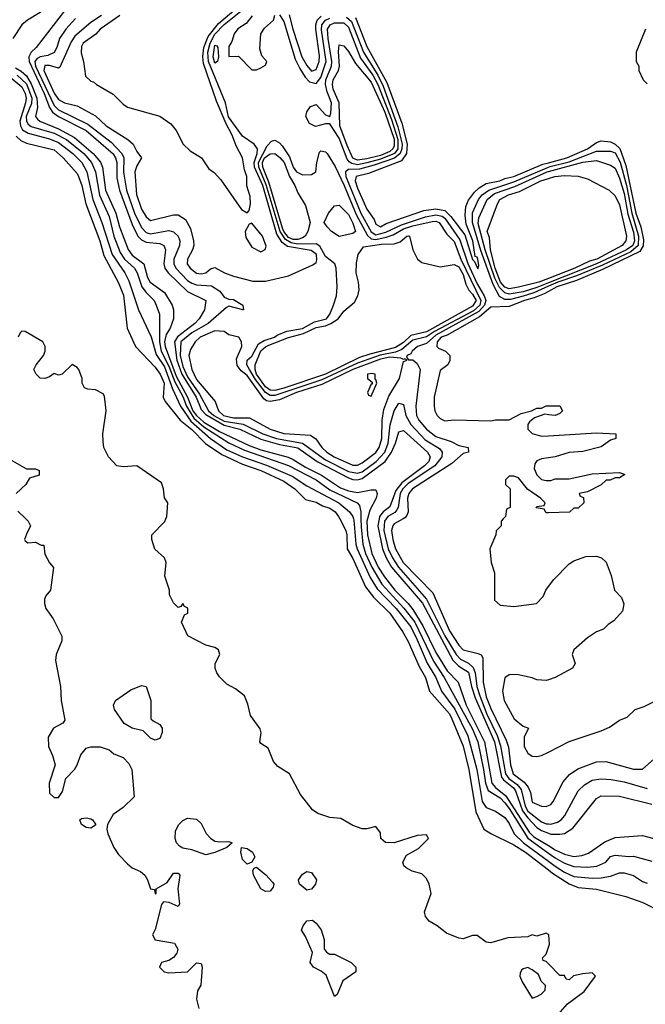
# Model space of a CAD drawing. Header units: inches. Extents: x 2348352 to 2479776, y 460422 to 613655.
# Tile 227 of 256: x 2357701 to 2360422, y 557888 to 562172. Entities that reach past the tile are written whole.
import ezdxf

# ---------------------------------------------------------------- set-up
doc = ezdxf.new("R2010")
doc.units = ezdxf.units.IN
doc.header["$MEASUREMENT"] = 0
for name, color, linetype in [('C3555', 7, 'Continuous'), ('C3556', 7, 'Continuous'), ('C3565', 7, 'Continuous'), ('C3566', 7, 'Continuous')]:
    doc.layers.add(name, color=color, linetype=linetype)

msp = doc.modelspace()

# ---------------------------------------------------------------- linework, layer by layer
at = {"layer": 'C3555', "color": 4}
for points, elevation in [([(2357727.5, 560000), (2357738, 559990), (2357748, 559970), (2357730, 559934), (2357722, 559910), (2357724.7, 559904.7), (2357736.4, 559896.4), (2357770, 559898), (2357794, 559886), (2357806, 559886), (2357810, 559846), (2357830, 559808), (2357848.4, 559788.4), (2357835.3, 559690), (2357814.6, 559665.4), (2357808, 559650), (2357808.4, 559631.6), (2357814, 559610), (2357845.6, 559565.6), (2357884, 559490), (2357884, 559470), (2357859.3, 559410), (2357856, 559384), (2357877.6, 559270), (2357880.7, 559210), (2357896.4, 559123.6), (2357888.7, 559111.3), (2357848, 559090), (2357824, 559050), (2357826, 559010), (2357844, 558970), (2357855.3, 558930), (2357829.3, 558850.7), (2357830, 558806), (2357850, 558788), (2357870, 558788), (2357886.4, 558813.6), (2357901, 558870), (2357938.8, 558910), (2357950.8, 558930), (2357966, 558974), (2357990, 559002), (2358010, 559008.7), (2358050, 559008.7), (2358090, 558995.3), (2358110, 558978), (2358150, 558962), (2358175.5, 558935.5), (2358189, 558910), (2358198, 558790), (2358150, 558744.7), (2358106.8, 558713.2), (2358082, 558670), (2358079, 558650), (2358084, 558630), (2358109.6, 558570), (2358130, 558539.5), (2358170, 558499.5), (2358190, 558482), (2358225.6, 558465.6), (2358245.2, 558450), (2358257.2, 558430), (2358269.2, 558390), (2358287.3, 558387.3), (2358290, 558368), (2358294, 558370), (2358294, 558390), (2358342, 558418), (2358370, 558459), (2358390, 558459), (2358397.2, 558450), (2358388.7, 558390), (2358396.4, 558323.6), (2358390, 558314), (2358351.1, 558331.1), (2358326, 558334), (2358318, 558322), (2358290, 558214), (2358278, 558190), (2358290, 558168.7), (2358373.6, 558153.6), (2358388.4, 558128.4), (2358384, 558110), (2358370, 558091.3), (2358350, 558078), (2358318, 558070), (2358308.7, 558050), (2358329, 558030), (2358350, 558024.5), (2358430, 558029), (2358470, 558068), (2358490, 558066), (2358494, 558050), (2358488.4, 557971.6), (2358473.6, 557946.4), (2358469.5, 557910), (2358479.5, 557870)], 56), ([(2360000, 558191.3), (2359990, 558198), (2359950, 558184.7), (2359930, 558190.8), (2359910, 558182), (2359823.1, 558176.9), (2359750, 558154.8), (2359730, 558158.8), (2359690, 558187.3), (2359670, 558187.7), (2359630, 558173), (2359610, 558175.5), (2359557.1, 558197.1), (2359516, 558230), (2359481, 558250), (2359466, 558270), (2359461, 558290), (2359490.7, 558370), (2359482, 558410), (2359470, 558436), (2359450, 558456.3), (2359407.1, 558467.1), (2359382, 558482), (2359372, 558490), (2359366.4, 558506.4), (2359383, 558537), (2359434.7, 558565.3), (2359478.8, 558610), (2359470, 558624.7), (2359430, 558622.8), (2359330, 558590.8), (2359291.3, 558591.3), (2359272, 558610), (2359270, 558634), (2359250, 558662), (2359210, 558651.3), (2359190, 558651.3), (2359150, 558666), (2359096.8, 558696.8), (2359050, 558700.5), (2358998, 558718), (2358974.2, 558734.2), (2358921.4, 558801.4), (2358874.8, 558890), (2358822.8, 558922.8), (2358804.1, 558944.1), (2358782, 559002), (2358750, 559022), (2358744.7, 559030), (2358751, 559069), (2358746, 559086), (2358704, 559144), (2358693.2, 559193.2), (2358678, 559230), (2358639.8, 559259.8), (2358601.4, 559281.4), (2358570, 559312), (2358558, 559330), (2358551.3, 559350), (2358551.3, 559370), (2358571, 559410), (2358564.7, 559430), (2358550, 559441), (2358510, 559451), (2358431.6, 559491.6), (2358404.7, 559550), (2358418, 559582), (2358432, 559590), (2358431.6, 559611.6), (2358418, 559618), (2358410, 559632), (2358402, 559618), (2358390, 559614), (2358370, 559634), (2358352, 559670), (2358352, 559690), (2358331.3, 559750), (2358338, 559810), (2358330.7, 559830.7), (2358287.7, 559867.7), (2358274.8, 559910), (2358276, 559930), (2358332.2, 559987.8), (2358336.8, 560000)], 56), ([(2359092.9, 560000), (2359118.7, 559950), (2359123.7, 559930), (2359124.9, 559870), (2359150, 559827.7), (2359204.6, 559704.6), (2359239.3, 559659.3), (2359310.3, 559590), (2359365.5, 559510), (2359390, 559466), (2359437.6, 559357.6), (2359465.7, 559310), (2359483.1, 559250), (2359570, 559151.7), (2359580.7, 559130), (2359630, 559010.7), (2359654.7, 558910), (2359685.1, 558725.1), (2359719.3, 558650), (2359750, 558630.4), (2359850, 558582), (2359900.3, 558550), (2360000, 558472.8)], 64), ([(2359151.9, 560000), (2359153.6, 559993.6), (2359162.7, 559890), (2359168.4, 559870), (2359224.4, 559744.4), (2359255.2, 559695.2), (2359338.4, 559610), (2359401.5, 559530), (2359430, 559474), (2359472.4, 559372.4), (2359510.2, 559310), (2359535.5, 559250), (2359592.6, 559172.6), (2359650, 559056.4), (2359688.6, 558910), (2359711.7, 558770), (2359730, 558744.4), (2359770, 558727.7), (2359810, 558700.7), (2359830, 558674), (2359851.7, 558630), (2359892.4, 558590), (2360000, 558510.5)], 68), ([(2359184.9, 560000), (2359185.2, 559965.2), (2359192.8, 559890), (2359204.6, 559850), (2359232.2, 559790), (2359276.2, 559716.2), (2359372, 559612), (2359418.8, 559550), (2359501.1, 559381.1), (2359546.7, 559310), (2359670, 559084.6), (2359693.4, 559030), (2359718.4, 558910), (2359725.9, 558850), (2359738.5, 558818.5), (2359790, 558786), (2359810, 558763.9), (2359830, 558739.2), (2359910.1, 558610.1), (2360000, 558546.1)], 72), ([(2359213.3, 560000), (2359210.7, 559990), (2359212.8, 559930), (2359231.5, 559850), (2359260.1, 559790), (2359287.2, 559747.2), (2359331.9, 559690), (2359390, 559632.1), (2359410, 559605.5), (2359454.3, 559534.2), (2359510, 559419), (2359559.3, 559339.3), (2359607.8, 559290), (2359643, 559190), (2359722.4, 559030), (2359754.8, 558850), (2359770.6, 558830.6), (2359814.9, 558794.9), (2359916.3, 558636.3), (2359936.9, 558616.9), (2360000, 558578.4)], 76), ([(2359263.8, 560000), (2359258.6, 559970), (2359277.9, 559870), (2359294.1, 559830), (2359317.6, 559790), (2359452.6, 559632.6), (2359585.1, 559385.1), (2359610, 559359.8), (2359652.8, 559332.8), (2359665, 559270), (2359681.5, 559221.5), (2359765.1, 559030), (2359796.6, 558876.6), (2359804.5, 558864.5), (2359847.7, 558830), (2359857.2, 558817.2), (2359887.3, 558730), (2359910, 558699.8), (2359950, 558657.8), (2359970, 558644.5), (2360000, 558632.6)], 84), ([(2359294.7, 560000), (2359287.2, 559990), (2359284.7, 559950), (2359303.7, 559870), (2359321.6, 559830), (2359347.8, 559790), (2359470.6, 559650.6), (2359550, 559491.6), (2359599.3, 559410), (2359617.4, 559390), (2359652.8, 559372.8), (2359673.6, 559353.6), (2359681.5, 559330), (2359688.4, 559270), (2359701.3, 559230), (2359732.1, 559150), (2359777.4, 559057.4), (2359792.2, 559012.2), (2359814.1, 558890), (2359828.7, 558870), (2359864, 558844), (2359882.1, 558822.1), (2359899.2, 558750), (2359910, 558728.6), (2359970, 558682.3), (2359990, 558673.4), (2360000, 558672.7)], 88), ([(2359369, 560000), (2359330, 559978.7), (2359323.1, 559970), (2359318.3, 559950), (2359322.9, 559910), (2359334.9, 559870), (2359368.2, 559810), (2359497.6, 559677.6), (2359570, 559513), (2359610, 559450.4), (2359630, 559430.4), (2359694.9, 559414.9), (2359708, 559408), (2359715.5, 559395.5), (2359716.1, 559290), (2359730, 559226), (2359750, 559174.9), (2359816.8, 559036.8), (2359826.1, 559006.1), (2359834.6, 558930), (2359847.1, 558890), (2359894.4, 558854.4), (2359912.6, 558832.6), (2359922.4, 558810), (2359930, 558768), (2359970, 558750.5), (2359990, 558748), (2360000, 558752.7)], 92), ([(2359804, 560000), (2359794, 559990), (2359794, 559970), (2359772.7, 559947.3), (2359772, 559930), (2359744.7, 559870), (2359751.3, 559810), (2359765.4, 559765.4), (2359766, 559646), (2359790, 559624.7), (2359850, 559618.8), (2359948.7, 559631.3), (2359978, 559662), (2359989, 559690), (2360000, 559705)], 96), ([(2360000, 559300.2), (2359990, 559297.2), (2359950, 559299), (2359930, 559309), (2359863.1, 559323.1), (2359830, 559322), (2359811.1, 559308.9), (2359800.7, 559250), (2359807.3, 559210), (2359851, 559130), (2359890, 559098), (2359914, 559090), (2359894.8, 559050), (2359894, 559010), (2359910, 558981), (2359930, 558967.7), (2359950, 558965.5), (2359970, 558970.6), (2360000, 558985.6)], 96), ([(2360000, 558064), (2359990, 558074), (2359978, 558078), (2359974, 558090), (2359990, 558106), (2360000, 558136)], 56)]:
    msp.add_lwpolyline(points, dxfattribs=dict(at, elevation=elevation))
for points, elevation in [([(2358290, 559037.2), (2358270, 559046), (2358237.5, 559077.5), (2358190, 559089.6), (2358155.1, 559110), (2358112.3, 559170), (2358109.3, 559190), (2358117.2, 559210), (2358183.3, 559256.7), (2358230, 559275.5), (2358250, 559270.8), (2358270.6, 559209.4), (2358271.3, 559130), (2358280.7, 559120.7), (2358310, 559106), (2358320.7, 559090), (2358320.7, 559070), (2358310, 559044)], 52), ([(2358010, 558654), (2357990, 558657.2), (2357969, 558670), (2357962, 558690), (2357970, 558696), (2357990, 558698.8), (2358010, 558694.8), (2358018, 558690), (2358031, 558671), (2358030, 558668)], 56), ([(2358570, 558594.4), (2358610, 558596.3), (2358624.7, 558590), (2358602, 558570), (2358550, 558548), (2358510, 558538.7), (2358450, 558559.5), (2358410, 558567.3), (2358395.8, 558575.8), (2358382.9, 558590), (2358376.3, 558610), (2358378.3, 558641.7), (2358391.3, 558668.7), (2358410, 558687.3), (2358430, 558697.3), (2358470, 558693.4), (2358490, 558674.8), (2358511.3, 558631.3), (2358530.2, 558610.2), (2358550, 558598.4)], 52), ([(2358690, 558498), (2358670, 558518), (2358662, 558550), (2358666, 558570), (2358690, 558566), (2358713.4, 558550), (2358722.8, 558530), (2358710, 558506)], 52), ([(2358770, 558378.4), (2358749.5, 558390), (2358717.2, 558450), (2358715.3, 558470), (2358720.2, 558479.8), (2358730, 558484.7), (2358771.8, 558451.8), (2358799.5, 558419.5), (2358805.5, 558410), (2358803, 558397), (2358790, 558380.9)], 52), ([(2358950, 558385.2), (2358917.2, 558410), (2358913.2, 558430), (2358930, 558454.8), (2358950, 558466), (2358970, 558461), (2358991.3, 558430), (2358986.8, 558410), (2358970, 558389)], 52), ([(2359050, 558106), (2359070, 558106), (2359142, 558070), (2359162, 558050), (2359162, 558030), (2359106, 557990), (2359082, 557930), (2359070, 557922), (2359034.2, 558014.2), (2359012.5, 558032.5), (2358978, 558050), (2358964, 558070), (2358973.6, 558113.6), (2358943.7, 558183.7), (2358926, 558210), (2358934, 558230), (2358950, 558251), (2358973.7, 558253.7), (2358990, 558241), (2359012, 558212), (2359025.5, 558170), (2359024.7, 558130), (2359035.3, 558115.3)], 52), ([(2359910, 558048), (2359890, 558042), (2359882.8, 558037.2), (2359876.9, 558023.1), (2359876, 558010), (2359885.8, 557985.8), (2359930, 557914), (2359950, 557922), (2359968.4, 557931.6), (2359986, 557950), (2359988, 557970), (2359969.2, 557989.2), (2359957.2, 558017.2), (2359930, 558038)], 56)]:
    msp.add_lwpolyline(points, close=True, dxfattribs=dict(at, elevation=elevation))
at = {"layer": 'C3556', "color": 4}
for points, elevation in [([(2357687.3, 562610), (2357701.2, 562570), (2357730, 562524.9), (2357773.8, 562470), (2357810, 562436.2), (2357878.7, 562390), (2357898.7, 562370), (2357901.7, 562350), (2357893.3, 562326.7), (2357841.3, 562250), (2357790, 562203.1), (2357734.9, 562170), (2357710.4, 562150), (2357670.4, 562090)], 76), ([(2358136.3, 562190), (2358050.6, 562130), (2358031.2, 562108.8), (2357976.3, 562070), (2357970, 562055.3), (2357967.9, 562027.9), (2357978, 561990), (2357986.4, 561926.4), (2358010, 561904.7), (2358022, 561902), (2358034, 561890), (2358107.1, 561847.1), (2358150, 561804.7), (2358170, 561791.3), (2358310, 561751.3), (2358358, 561718), (2358381, 561690), (2358412, 561630), (2358441.4, 561601.4), (2358492, 561570), (2358523.5, 561523.5), (2358546.4, 561506.4), (2358575.3, 561475.3), (2358665.4, 561345.4), (2358690, 561332), (2358698, 561342), (2358704, 561370), (2358703.1, 561403.1), (2358689.1, 561449.1), (2358689, 561490), (2358678.6, 561518.6), (2358669, 561570), (2358642.6, 561622.6), (2358625.1, 561670), (2358598.1, 561718.1), (2358556.8, 561816.8), (2358500.4, 561980.4), (2358497.7, 562010), (2358502.2, 562050), (2358521, 562099), (2358564.6, 562155.4), (2358690, 562263.1)], 96), ([(2357894.9, 562210), (2357772.4, 562050), (2357750.1, 562029.9), (2357740.6, 562010), (2357741.4, 561990), (2357807.8, 561850), (2357829.7, 561789.7), (2357842.7, 561770), (2357870, 561750.8), (2357989.6, 561689.6), (2358107.8, 561587.8), (2358118, 561570), (2358122.5, 561550), (2358123.6, 561483.6), (2358134.6, 561430), (2358190, 561281.3), (2358214.4, 561230), (2358230, 561213.6), (2358250, 561203.5), (2358310, 561197.4), (2358327.3, 561190), (2358334.6, 561170), (2358328, 561110), (2358332.6, 561090), (2358346.3, 561070), (2358430, 560989), (2358510.6, 560950), (2358504.4, 560910), (2358481.1, 560870), (2358462.3, 560850), (2358387.5, 560792.5), (2358373.9, 560770), (2358383.5, 560690), (2358406.1, 560630), (2358467.8, 560530), (2358490, 560476.5), (2358510, 560453.5), (2358590, 560408), (2358658.7, 560390), (2358750, 560347.2), (2358830, 560323.4), (2358910, 560309.4), (2358994.7, 560250), (2359130, 560178), (2359150, 560171.5), (2359170, 560170.1), (2359190, 560176.3), (2359289.9, 560250.1), (2359318.3, 560290), (2359335.8, 560330), (2359350, 560379.1), (2359370, 560383.8), (2359474, 560290), (2359485.7, 560270), (2359479.6, 560250), (2359460.9, 560230), (2359363, 560157), (2359337.2, 560122.8), (2359310, 560052.6), (2359281.6, 560030), (2359265.5, 560010), (2359263.8, 560000)], 84), ([(2358055.8, 562190), (2358010, 562159.7), (2357940.5, 562099.5), (2357924.9, 562075.1), (2357874.9, 561965.1), (2357870, 561960.7), (2357830, 561973.1), (2357810, 561972.3), (2357805.8, 561950), (2357850, 561852.2), (2357870, 561824.2), (2357896, 561810), (2357950, 561797.1), (2358030, 561752.7), (2358077.3, 561710), (2358171, 561650), (2358194.8, 561630), (2358210, 561598), (2358231, 561570), (2358210, 561535.3), (2358201.6, 561510), (2358208.9, 561411.1), (2358230, 561347.7), (2358250, 561313.4), (2358270, 561298), (2358370, 561323), (2358390, 561322), (2358421.7, 561301.7), (2358443.9, 561263.9), (2358457.1, 561210), (2358458.4, 561190), (2358452.7, 561170), (2358430.4, 561129.6), (2358428.7, 561110), (2358441.6, 561090), (2358469.2, 561069.2), (2358490, 561066.3), (2358510, 561070.4), (2358530, 561087.7), (2358550, 561093), (2358590.8, 561070), (2358630, 561055.3), (2358714.6, 561034.6), (2358770, 561034.3), (2358870, 561058), (2358975.4, 561104.6), (2358990, 561116), (2358993.5, 561126.5), (2358991.6, 561150), (2358968.1, 561168.1), (2358865.6, 561185.6), (2358841.9, 561201.9), (2358818.5, 561238.5), (2358757.5, 561450), (2358721.9, 561530), (2358720.2, 561550), (2358733.7, 561590), (2358735.5, 561610), (2358719.7, 561630), (2358670, 561665.4), (2358608.5, 561748.5), (2358595.6, 561810), (2358521.1, 561990), (2358519.4, 562030), (2358528.9, 562070), (2358550, 562108.4), (2358589.6, 562150.4), (2358670, 562214.1)], 92), ([(2358711.5, 562188.5), (2358685.2, 562154.8), (2358648.7, 562131.3), (2358633, 562110), (2358623, 562077), (2358610, 562055.3), (2358610, 562012), (2358652.7, 562012.7), (2358710, 561954), (2358730, 561954), (2358750, 561962), (2358770, 561974), (2358775.3, 561990), (2358754, 562014), (2358744.7, 562044.7), (2358749, 562110), (2358765.6, 562134.4), (2358804, 562170), (2358810, 562191.3)], 92), ([(2358830, 562192.7), (2358850, 562164), (2358899.3, 561999.3), (2358919.3, 561959.3), (2358942.2, 561922.2), (2358961.7, 561901.7), (2358990, 561893.8), (2359010, 561920.4), (2359034.1, 561990), (2359012.6, 562127.4), (2359014.9, 562150), (2359030, 562170.1), (2359050, 562178.9)], 92), ([(2358872.8, 562192.8), (2358888.2, 562130), (2358927.9, 562010), (2358950, 561971.7), (2358970, 561947.4), (2358990, 561954.9), (2359003.1, 561990), (2359004.9, 562015.1), (2358988.1, 562130), (2358988.1, 562150), (2358994.8, 562170), (2359012.3, 562187.7)], 96), ([(2357943.6, 562176.4), (2357902, 562130), (2357874.4, 562090), (2357861.6, 562050), (2357850, 562029.5), (2357823.4, 562016.6), (2357790, 562009.8), (2357776.9, 562003.1), (2357766.9, 561990), (2357769.1, 561970), (2357850, 561798.6), (2357870, 561780.2), (2357997.1, 561717.1), (2358098.5, 561638.5), (2358145.2, 561590), (2358153.2, 561570), (2358152.3, 561507.7), (2358164.8, 561430), (2358199.8, 561330), (2358230, 561267.2), (2358250, 561245.5), (2358270, 561239.7), (2358350, 561254.6), (2358370, 561248.5), (2358390.2, 561230.2), (2358396.9, 561210), (2358396, 561190), (2358371.5, 561130), (2358371.5, 561110), (2358379.6, 561090), (2358430, 561037.7), (2358450, 561024.7), (2358470, 561018.5), (2358534.3, 561014.3), (2358570.7, 560990), (2358590, 560964.7), (2358610, 560956), (2358630, 560954.8), (2358671.3, 560930), (2358674, 560910), (2358670.7, 560909.3), (2358610, 560925.2), (2358599.8, 560920.2), (2358520.3, 560850), (2358450, 560809), (2358401.8, 560770), (2358398.4, 560710), (2358410, 560662.3), (2358430, 560618.4), (2358483.1, 560543.1), (2358522.2, 560470), (2358545, 560450), (2358590, 560425.3), (2358672.4, 560412.4), (2358758, 560370), (2358817.1, 560350), (2358930, 560329.4), (2359030, 560257.1), (2359130, 560206.6), (2359170, 560198.3), (2359190, 560205), (2359251.7, 560250), (2359289, 560290), (2359303.9, 560330), (2359311.6, 560408.4), (2359329.7, 560470), (2359350, 560502.8), (2359370, 560498), (2359380.3, 560450), (2359401.8, 560410), (2359464.3, 560344.3), (2359526.1, 560306.1), (2359537.4, 560290), (2359536.9, 560270), (2359505.8, 560230), (2359390, 560153.2), (2359367.5, 560130), (2359355.9, 560110), (2359346.7, 560050), (2359341.3, 560038.7), (2359332, 560028), (2359302.3, 560010), (2359294.7, 560000)], 88), ([(2359122.3, 562182.3), (2359143.8, 562163.8), (2359195.7, 562030), (2359258.8, 561930), (2359281.8, 561881.8), (2359345.3, 561705.3), (2359364.3, 561630), (2359363.3, 561610), (2359355.6, 561590), (2359330.1, 561569.9), (2359241.9, 561538.1), (2359178.3, 561521.7), (2359130, 561519.8), (2359118, 561510), (2359119.4, 561490), (2359185, 561330), (2359228.6, 561248.6), (2359250, 561235.1), (2359293.4, 561246.6), (2359360.9, 561279.1), (2359465.7, 561314.3), (2359510, 561323.4), (2359537.6, 561317.6), (2359550, 561308.3), (2359614.3, 561214.3), (2359650, 561110.3), (2359690, 561022.8), (2359721.3, 560970), (2359727.5, 560950), (2359722.9, 560930), (2359698.1, 560901.9), (2359510, 560799.2), (2359470, 560762.4), (2359430.3, 560749.7), (2359408, 560730), (2359402, 560718), (2359386, 560710), (2359383.6, 560703.6), (2359392, 560692), (2359410, 560691.3), (2359430, 560676), (2359443, 560650), (2359423.2, 560490), (2359426.5, 560450), (2359436, 560430), (2359470.4, 560390), (2359510, 560358.3), (2359576.7, 560336.7), (2359610, 560318.8), (2359650.7, 560310.7), (2359652, 560290), (2359630, 560284), (2359579.4, 560240.6), (2359408.9, 560130), (2359393, 560110), (2359386.7, 560090), (2359390.5, 560030), (2359384.8, 560015.2), (2359376.1, 560003.9), (2359369, 560000)], 92), ([(2359161.1, 562181.1), (2359210, 562055.3), (2359298, 561898), (2359362.2, 561722.2), (2359385.9, 561630), (2359383, 561590), (2359361.7, 561558.3), (2359217.7, 561502.3), (2359163.8, 561490), (2359159.6, 561470), (2359170, 561438), (2359210, 561347.7), (2359242.6, 561302.6), (2359250, 561282.8), (2359270, 561270.7), (2359295.2, 561284.8), (2359458.9, 561341.1), (2359510, 561348.8), (2359550, 561341.6), (2359575.9, 561315.9), (2359636.1, 561236.1), (2359670, 561128), (2359679.3, 561119.3), (2359692.7, 561087.3), (2359697.7, 561102.3), (2359693.8, 561130), (2359690, 561138.4), (2359681.7, 561141.7), (2359671.9, 561210), (2359642, 561282), (2359638.3, 561321.7), (2359641.5, 561358.5), (2359652.9, 561387.1), (2359678, 561422), (2359699.4, 561440.6), (2359730, 561458.5), (2359789.3, 561470), (2359810, 561480.2), (2359850, 561489.5), (2359976.5, 561543.5), (2360000, 561549.5)], 96), ([(2357682, 561962), (2357707.7, 561947.7), (2357730, 561926.8), (2357750, 561892.3), (2357775.7, 561830), (2357777.7, 561790), (2357768.9, 561750), (2357778.2, 561738.2), (2357788, 561730), (2357870, 561697), (2357939.4, 561659.4), (2358020.7, 561590), (2358051.9, 561551.9), (2358060.6, 561530), (2358073.4, 561430), (2358118.3, 561330), (2358134.2, 561270), (2358172.2, 561172.2), (2358190, 561147.7), (2358240.9, 561110), (2358257.2, 561050), (2358267.9, 561030), (2358330, 560984.2), (2358364.2, 560930), (2358370.3, 560910), (2358370.3, 560870), (2358355.5, 560830), (2358337.9, 560802.1), (2358330.1, 560770), (2358332.7, 560750), (2358381, 560621), (2358430.6, 560530), (2358454.3, 560470), (2358469.5, 560449.5), (2358501, 560421), (2358570, 560380.1), (2358699, 560319), (2358750, 560299.8), (2358868.9, 560268.9), (2358890, 560258.9), (2358944.3, 560224.3), (2359013.8, 560190), (2359095.7, 560135.7), (2359130, 560122), (2359170, 560114.2), (2359230, 560126.7), (2359250, 560126), (2359255.3, 560110), (2359251.5, 560090), (2359222.8, 560037.2), (2359213.3, 560000)], 76), ([(2357650, 561928.6), (2357710, 561879.1), (2357724, 561850), (2357728.5, 561830), (2357725.5, 561810), (2357701.2, 561730), (2357703.8, 561710), (2357712.8, 561692.8), (2357737.3, 561677.3), (2357830, 561653.7), (2357870, 561636.8), (2357931.6, 561590), (2357971.3, 561550), (2357992.1, 561510), (2358018.5, 561390), (2358058.6, 561290), (2358102.6, 561150), (2358157.3, 561070), (2358175.2, 561035.2), (2358217.6, 560910), (2358272.6, 560792.6), (2358294.8, 560714.8), (2358330, 560661.7), (2358365.2, 560565.2), (2358399.8, 560490), (2358444.7, 560424.7), (2358530, 560350.2), (2358601, 560301), (2358670, 560270.2), (2358774.3, 560234.3), (2358885.5, 560185.5), (2358950, 560144.4), (2359088.7, 560070), (2359135.6, 560030), (2359149.1, 560010), (2359151.9, 560000)], 68), ([(2357689.2, 561930), (2357730, 561892), (2357753.4, 561830), (2357752.7, 561807.3), (2357729.5, 561750), (2357730.2, 561730), (2357737.7, 561717.7), (2357750, 561706.8), (2357850, 561678.3), (2357903.6, 561650), (2357979.7, 561590), (2358013.2, 561550), (2358030.2, 561510), (2358047.6, 561407.6), (2358090, 561315.5), (2358110.2, 561230.2), (2358138.3, 561158.3), (2358156.5, 561130), (2358199.5, 561090), (2358211, 561071), (2358231.5, 561010), (2358250, 560984.4), (2358285.5, 560950), (2358294.9, 560930), (2358308.4, 560890), (2358308.2, 560770), (2358316.6, 560730), (2358350, 560664.7), (2358375.8, 560595.8), (2358410, 560532.6), (2358425.5, 560490), (2358458.1, 560438.1), (2358500.8, 560400.8), (2358610, 560330.2), (2358678.7, 560298.7), (2358870, 560232.2), (2358990, 560169.1), (2359050, 560126.4), (2359168, 560070), (2359178, 560058), (2359184.7, 560030), (2359184.9, 560000)], 72), ([(2357685.6, 561665.6), (2357706.2, 561646.2), (2357730, 561634.3), (2357850, 561605.3), (2357890.4, 561570), (2357950, 561503), (2357956.5, 561490), (2357971.1, 561450), (2357987.9, 561370), (2358049.2, 561210), (2358066.4, 561146.4), (2358129, 561030), (2358152.6, 560972.6), (2358168.2, 560830), (2358204, 560750), (2358290, 560660.3), (2358312, 560630), (2358329.1, 560590), (2358324.9, 560530), (2358334, 560510), (2358398.7, 560430), (2358450, 560388.2), (2358508.4, 560328.4), (2358579.8, 560279.8), (2358670, 560238.5), (2358750, 560211), (2358850, 560164), (2358897.6, 560130), (2358943.8, 560083.8), (2358990, 560072.2), (2359017, 560057), (2359050, 560046), (2359072.4, 560030), (2359087.7, 560010), (2359092.9, 560000)], 64), ([(2360000, 561011.8), (2359936.6, 560983.4), (2359890, 560969.4), (2359834.7, 560954.7), (2359810, 560954.3), (2359787.9, 560967.9), (2359759.5, 561019.5), (2359706.9, 561166.9), (2359669.3, 561290), (2359669.3, 561330.7), (2359696.2, 561390), (2359711.8, 561410), (2359740.5, 561430), (2359850, 561466.1), (2360000, 561529.5)], 92), ([(2360000, 561026.8), (2359950, 561006.9), (2359890, 560987.6), (2359830, 560977.2), (2359810, 560983), (2359787.1, 561007.1), (2359766.6, 561046.6), (2359725.3, 561170), (2359695.3, 561284.7), (2359698, 561310), (2359734, 561390), (2359765.2, 561414.8), (2359853.4, 561446.6), (2359995.4, 561510), (2360000, 561511.2)], 88), ([(2360000, 561045.8), (2359958.7, 561030), (2359870, 561008.5), (2359830, 561001.4), (2359810, 561008.6), (2359792.2, 561030), (2359768.7, 561090), (2359748.1, 561170), (2359743.7, 561223.7), (2359734.5, 561250), (2359778.4, 561370), (2359789.6, 561390), (2359826.6, 561410), (2359875.1, 561424.9), (2359966.6, 561470), (2360000, 561480.8)], 84), ([(2360000, 560989.5), (2359981.1, 560978.9), (2359938.6, 560961.4), (2359896.4, 560950), (2359830, 560923.5), (2359750, 560921.7), (2359700.9, 560879.1), (2359560.4, 560799.6), (2359534.4, 560790), (2359515.8, 560770), (2359514.8, 560750), (2359522, 560742), (2359552, 560730), (2359572, 560710), (2359571.6, 560688.4), (2359562, 560670), (2359530, 560646), (2359504, 560530), (2359502.8, 560490), (2359506.8, 560470), (2359516, 560450), (2359530, 560436), (2359550, 560426.8), (2359590, 560431), (2359750, 560426.8), (2359770, 560431), (2359830, 560431.3), (2359882, 560458), (2359926, 560470), (2359950, 560482), (2359970, 560482), (2359990, 560492), (2360000, 560492)], 96), ([(2358336.8, 560000), (2358340.7, 560010), (2358344.7, 560070), (2358330, 560092), (2358326, 560130), (2358316.7, 560156.7), (2358210.7, 560230.7), (2358150, 560227), (2358122.8, 560230), (2358087.3, 560270), (2358066.8, 560310), (2358063.5, 560336.5), (2358062.8, 560370), (2358077.3, 560470), (2358070, 560534), (2358063.6, 560543.6), (2358030, 560562), (2357996.4, 560563.6), (2357982, 560570), (2357972, 560590), (2357972, 560610), (2357958, 560650), (2357950, 560658), (2357928.4, 560671.6), (2357886, 560630), (2357870, 560624.7), (2357850, 560632), (2357830, 560618), (2357810, 560611.3), (2357790, 560612), (2357772, 560630), (2357762, 560650), (2357772, 560670), (2357804.7, 560710), (2357811.1, 560728.9), (2357812, 560750), (2357802, 560770), (2357724.7, 560815.3), (2357710, 560816), (2357702, 560810), (2357694, 560790)], 56), ([(2360000, 560453.2), (2359984.7, 560455.3), (2359939.8, 560440.2), (2359917.3, 560422.7), (2359910.8, 560410), (2359910.7, 560390), (2359930, 560370.7), (2359970, 560359.1), (2360000, 560361.1)], 96), ([(2360000, 560265), (2359970, 560260.7), (2359950, 560252), (2359941.1, 560238.9), (2359938.8, 560218.8), (2359950, 560191), (2359970, 560170.8), (2359990, 560167.3), (2360000, 560167.3)], 96), ([(2357658.6, 560258.6), (2357730, 560218), (2357770, 560218), (2357786, 560210), (2357786, 560190), (2357743.1, 560176.9), (2357728, 560150), (2357686, 560110)], 56), ([(2360000, 560026.2), (2359990, 560026), (2359982, 560042), (2359947.3, 560047.3), (2359950, 560054), (2359982, 560058), (2359986, 560070), (2359966, 560090), (2359908.7, 560128.7), (2359870, 560178), (2359850, 560186), (2359830, 560186), (2359814, 560170), (2359814, 560150), (2359834, 560130), (2359834, 560050), (2359818, 560042), (2359814, 560010), (2359804, 560000)], 96), ([(2357692.9, 560032.9), (2357727.5, 560000)], 56)]:
    msp.add_lwpolyline(points, dxfattribs=dict(at, elevation=elevation))
for points, elevation in [([(2359170, 561540.4), (2359145.5, 561545.5), (2359133.4, 561553.4), (2359124.7, 561564.7), (2359090, 561656.9), (2359050, 561718), (2359030, 561718), (2358986.6, 561706.6), (2358960.5, 561720.5), (2358945.1, 561750), (2358949.6, 561770.4), (2358966, 561794), (2358990, 561802), (2359030, 561757.3), (2359050, 561751), (2359054.5, 561765.5), (2359056.8, 561810), (2359037.9, 561857.9), (2359031.2, 561890), (2359032.6, 561910), (2359056.3, 561970), (2359058.9, 561990), (2359041.8, 562090), (2359039.8, 562130), (2359050.7, 562149.3), (2359070, 562157.4), (2359110, 562158), (2359130, 562139.6), (2359183.6, 562003.6), (2359236, 561930), (2359257.8, 561890), (2359317, 561737), (2359345.3, 561650), (2359344.9, 561610), (2359330.1, 561589.9), (2359270, 561564.2), (2359210, 561548.5)], 88), ([(2359170, 561560.4), (2359149.9, 561569.9), (2359124.4, 561624.4), (2359093.7, 561710), (2359089.9, 561810), (2359063.4, 561870), (2359060.7, 561890), (2359064.1, 561910), (2359087.2, 561950), (2359091.5, 561970), (2359087, 562033), (2359090, 562062), (2359110, 562058), (2359130, 562033.4), (2359160.6, 561980.6), (2359230, 561899.6), (2359288.1, 561770), (2359330, 561651.8), (2359330, 561623.5), (2359324.1, 561610), (2359310, 561598.5), (2359270, 561581.2), (2359210, 561566)], 84), ([(2358550, 561982), (2358542.2, 562010), (2358550, 562060.5), (2358558.4, 562058.4), (2358562, 562050), (2358564.6, 562010), (2358561.6, 561990)], 88), ([(2358930, 561497.3), (2358970, 561498), (2358988, 561510), (2358992.3, 561550), (2359004.2, 561595.8), (2359010, 561600.7), (2359030, 561597), (2359038.4, 561590), (2359072.8, 561532.8), (2359112.1, 561450), (2359164.1, 561324.1), (2359213.4, 561233.4), (2359230, 561218.6), (2359250, 561214.9), (2359295.1, 561224.9), (2359324.3, 561235.7), (2359370, 561261.3), (2359410, 561275.5), (2359494.4, 561294.4), (2359510, 561295.6), (2359525.5, 561290), (2359558, 561238), (2359590, 561207), (2359619.2, 561130), (2359706.8, 560950), (2359701.6, 560930), (2359674.7, 560905.3), (2359505.1, 560814.9), (2359470, 560791.6), (2359410, 560776.7), (2359362.6, 560737.4), (2359334.4, 560725.6), (2359268.3, 560711.7), (2359170, 560677.5), (2359014.5, 560605.5), (2358850, 560549.9), (2358810, 560536.6), (2358790, 560537.1), (2358770, 560549.9), (2358726, 560606), (2358699.9, 560650), (2358688.9, 560670), (2358689.8, 560690), (2358710, 560707.6), (2358739.2, 560760.8), (2358763.8, 560776.2), (2358809.2, 560790), (2358820.3, 560799.7), (2358862.7, 560817.3), (2358930, 560827.7), (2358982.1, 560857.9), (2359035.1, 560870), (2359049.7, 560890), (2359065.6, 560930), (2359078, 560970), (2359082, 561010), (2359077.4, 561090), (2359071.5, 561110), (2359030, 561141.5), (2359006, 561186), (2358990, 561196.5), (2358910, 561195.8), (2358880.9, 561200.9), (2358856.1, 561216.1), (2358833.9, 561250), (2358773.3, 561453.3), (2358740.5, 561530), (2358738.9, 561550), (2358777.5, 561622.5), (2358796.5, 561643.5), (2358810, 561647.3), (2358830, 561636.3), (2358842.5, 561622.5), (2358874.4, 561574.4), (2358890, 561530.8), (2358904.9, 561510)], 88), ([(2358890, 561215.3), (2358870, 561224.2), (2358850, 561249.9), (2358844.3, 561264.3), (2358784.8, 561464.8), (2358758.2, 561530), (2358756.2, 561550), (2358765.6, 561570), (2358790, 561588.1), (2358810, 561589.4), (2358832.5, 561572.5), (2358850.6, 561550.6), (2358874.3, 561490), (2358897.8, 561450), (2358910, 561418.4), (2358943.5, 561363.5), (2358964.2, 561290), (2358954.4, 561250), (2358942, 561230), (2358930, 561223.1), (2358910, 561215.5)], 84), ([(2359090, 561228.7), (2359057.2, 561250), (2359037.2, 561270), (2359025.2, 561290), (2359044, 561330), (2359070, 561362), (2359090, 561364.7), (2359130, 561324), (2359150, 561286.8), (2359161, 561250), (2359150, 561241.2)], 84), ([(2358710, 561286), (2358698, 561282), (2358682, 561250), (2358683.6, 561223.6), (2358710, 561182), (2358750, 561162), (2358768.4, 561171.6), (2358772.9, 561187.1), (2358757.2, 561230)], 96), ([(2359530, 561097.1), (2359590, 561107), (2359610, 561096.5), (2359630, 561062.4), (2359641.2, 561021.2), (2359654.6, 560994.6), (2359670, 560978), (2359685.6, 560950), (2359670, 560924.7), (2359470, 560814.1), (2359402.4, 560797.6), (2359370, 560767.9), (2359334.7, 560745.3), (2359222.8, 560717.2), (2359178.7, 560701.3), (2359030, 560629.9), (2358850, 560569), (2358810, 560558.4), (2358790, 560560.2), (2358770, 560575), (2358730.4, 560630), (2358724.3, 560650), (2358725, 560670), (2358749.5, 560730.5), (2358770, 560748.9), (2358784.4, 560755.6), (2358870, 560789), (2358934.3, 560805.7), (2358990, 560832.5), (2359030, 560840.1), (2359054.3, 560850), (2359085.4, 560870), (2359110, 560903.1), (2359157.2, 560942.8), (2359172, 560970), (2359176.6, 560996.6), (2359174.5, 561030), (2359163.7, 561070), (2359165.6, 561114.4), (2359173.2, 561150), (2359196, 561184), (2359274.9, 561194.9), (2359330, 561196.5), (2359354.7, 561205.3), (2359384, 561230), (2359391.8, 561231.8), (2359396, 561230), (2359410.7, 561170), (2359430.5, 561130.5), (2359450, 561114.8)], 84), ([(2358550, 560817.7), (2358485.5, 560790), (2358464.4, 560770), (2358443.9, 560736.1), (2358436.4, 560710), (2358449, 560650), (2358470, 560606.4), (2358550.6, 560510), (2358565.3, 560470), (2358586.5, 560450), (2358630, 560439.4), (2358700.2, 560440.2), (2358790.7, 560390), (2358850, 560371.7), (2358964.7, 560364.7), (2358988.8, 560348.8), (2359014, 560310), (2359035.8, 560290), (2359068.5, 560270), (2359150, 560233.8), (2359170, 560232.9), (2359190, 560243.2), (2359250, 560289), (2359263.5, 560310), (2359275.3, 560350), (2359276.5, 560430), (2359284.8, 560475.2), (2359306.6, 560533.4), (2359353, 560610), (2359370, 560684.7), (2359386, 560690), (2359376.4, 560696.4), (2359370, 560694), (2359358.9, 560698.9), (2359310, 560703), (2359270, 560695.1), (2359150, 560650.4), (2359015.2, 560584.8), (2358904.2, 560550), (2358830, 560518.4), (2358790, 560511.2), (2358774.2, 560514.2), (2358762.8, 560522.8), (2358690, 560623.9), (2358663.8, 560643.8), (2358646.5, 560666.5), (2358644.2, 560695.8), (2358666.6, 560750), (2358666, 560770), (2358654, 560790), (2358610, 560800.9), (2358590, 560815.6)], 92), ([(2359232.9, 560632.9), (2359214, 560630), (2359214, 560610), (2359234, 560594), (2359234, 560586), (2359230, 560586), (2359214, 560550), (2359218, 560538), (2359230, 560534), (2359254, 560590), (2359250, 560606), (2359246, 560606), (2359246, 560630)], 96)]:
    msp.add_lwpolyline(points, close=True, dxfattribs=dict(at, elevation=elevation))
at = {"layer": 'C3565', "color": 4}
for points, elevation in [([(2360000, 559705), (2360023.2, 559736.8), (2360090, 559804.7), (2360110, 559818), (2360163.1, 559836.9), (2360210, 559838), (2360230.9, 559830.9), (2360250.9, 559810.9), (2360273.4, 559753.4), (2360287.3, 559690), (2360318.3, 559658.3), (2360328.2, 559630), (2360322, 559598), (2360284, 559556), (2360259.6, 559540.4), (2360239.8, 559520.2), (2360210, 559508.7), (2360170, 559482), (2360111.3, 559430), (2360102.8, 559410), (2360116, 559370), (2360104.7, 559350), (2360030, 559309.2), (2360000, 559300.2)], 96), ([(2360000, 558985.6), (2360090, 559030.7), (2360230, 559077.3), (2360266.3, 559093.7), (2360310, 559124.7), (2360343.1, 559136.9), (2360378, 559170), (2360416.5, 559183.5), (2360490, 559220.7)], 96), ([(2360000, 558752.7), (2360010, 558757.3), (2360020.9, 558770), (2360064.2, 558855.8), (2360092.3, 558887.7), (2360128.2, 558911.8), (2360210, 558943), (2360250, 558943.8), (2360370, 558910.6), (2360410, 558910.8), (2360510, 558998.8)], 92), ([(2360000, 558672.7), (2360010, 558672), (2360039.8, 558680.2), (2360056.2, 558690), (2360071.5, 558710), (2360130, 558817.3), (2360156.6, 558843.4), (2360190, 558863.1), (2360230, 558868.7), (2360273.8, 558866.2), (2360330, 558856), (2360430, 558826.7)], 88), ([(2360000, 558632.6), (2360010, 558628.6), (2360050, 558627.9), (2360070, 558631.7), (2360106.4, 558653.6), (2360210, 558784), (2360230, 558795.5), (2360310, 558794), (2360450, 558758.9)], 84), ([(2360000, 558578.4), (2360030, 558560.2), (2360070, 558540.7), (2360110, 558531.3), (2360145.3, 558534.7), (2360174.7, 558545.2), (2360244.9, 558595.1), (2360290, 558613.4), (2360410, 558623), (2360530, 558590.6)], 76), ([(2360000, 558546.1), (2360030, 558524.7), (2360070, 558502.2), (2360110, 558487.9), (2360170, 558485.2), (2360210.9, 558489.1), (2360250, 558506), (2360270, 558530.5), (2360290, 558537.1), (2360349.5, 558530.5), (2360370, 558532.4), (2360450, 558510.4)], 72), ([(2360000, 558510.5), (2360030, 558488.4), (2360070, 558462.6), (2360110, 558444.5), (2360190, 558436.1), (2360230, 558437.7), (2360270, 558445.3), (2360310, 558460.5), (2360330, 558460.5), (2360370, 558448), (2360410, 558422), (2360430, 558414.9)], 68), ([(2360000, 558472.8), (2360018.5, 558458.5), (2360090, 558412.2), (2360130, 558396.9), (2360210, 558388.9), (2360336.7, 558356.7), (2360410.3, 558330.3), (2360490, 558290.6)], 64), ([(2360000, 558136), (2360004.7, 558150), (2360002, 558190), (2360000, 558191.3)], 56), ([(2360000, 557789.6), (2360002.3, 557797.7), (2360082.8, 557890), (2360156.2, 557943.8), (2360204.7, 558010), (2360190, 558024.7), (2360150, 558020.7), (2360108.7, 558011.3), (2360090, 557994), (2360078, 557998), (2360070, 558014), (2360050, 558014), (2360000, 558064)], 56)]:
    msp.add_lwpolyline(points, dxfattribs=dict(at, elevation=elevation))
at = {"layer": 'C3566', "color": 4}
for points, elevation in [([(2360422, 562130), (2360382, 562030), (2360382, 561990), (2360394, 561970), (2360394, 561950), (2360412, 561910), (2360430, 561892)], 104), ([(2360000, 561549.5), (2360080.5, 561570), (2360170, 561609.4), (2360210, 561637.3), (2360230, 561644.4), (2360270, 561639.7), (2360290.6, 561630.6), (2360311.5, 561611.5), (2360337.6, 561537.6), (2360380.6, 561330), (2360401.4, 561270), (2360414.2, 561214.2), (2360412.8, 561187.2), (2360397.2, 561162.8), (2360234.9, 561085.1), (2360122.6, 561037.4), (2360036.5, 561010), (2360000, 560989.5)], 96), ([(2360000, 561529.5), (2360007.4, 561532.6), (2360090, 561553), (2360210, 561600.2), (2360270, 561600.2), (2360290, 561592.4), (2360312, 561552), (2360339.4, 561450), (2360362.3, 561330), (2360392, 561230), (2360391.1, 561188.9), (2360358.6, 561161.4), (2360235.6, 561104.4), (2360122.2, 561057.8), (2360040.7, 561030), (2360000, 561011.8)], 92), ([(2360000, 561511.2), (2360150, 561552), (2360210, 561558.7), (2360270, 561538.4), (2360290, 561526), (2360310, 561481.6), (2360330, 561414.9), (2360345.9, 561325.9), (2360370, 561248), (2360374.2, 561210), (2360367.7, 561190), (2360340.2, 561170), (2360209.1, 561110), (2360000, 561026.8)], 88), ([(2360000, 561480.8), (2360028.7, 561490), (2360070, 561493.7), (2360130, 561490.6), (2360170, 561478.8), (2360264.7, 561430), (2360290, 561406), (2360310, 561366), (2360339.5, 561230), (2360336.4, 561210), (2360321.6, 561190), (2360210.3, 561130), (2360179.3, 561120.7), (2360115.3, 561090), (2360000, 561045.8)], 84), ([(2360000, 560492), (2360050, 560492), (2360062, 560470), (2360050, 560458), (2360030, 560449), (2360000, 560453.2)], 96), ([(2360000, 560361.1), (2360210, 560374.8), (2360294, 560370), (2360294, 560350), (2360270, 560342), (2360230, 560314), (2360150, 560293.2), (2360090, 560289.4), (2360030, 560269.4), (2360000, 560265)], 96), ([(2360000, 560167.3), (2360010, 560167.3), (2360030, 560174), (2360090, 560174), (2360190, 560196), (2360310, 560202), (2360332.7, 560192.7), (2360310, 560178), (2360290, 560178), (2360268.7, 560168.7), (2360251.3, 560168.7), (2360230, 560148.7), (2360170, 560118), (2360134, 560110), (2360138, 560098), (2360152.7, 560092.7), (2360154, 560070), (2360130, 560046), (2360110, 560046), (2360091.6, 560028.4), (2360000, 560026.2)], 96)]:
    msp.add_lwpolyline(points, dxfattribs=dict(at, elevation=elevation))

doc.saveas('drawing.dxf')
